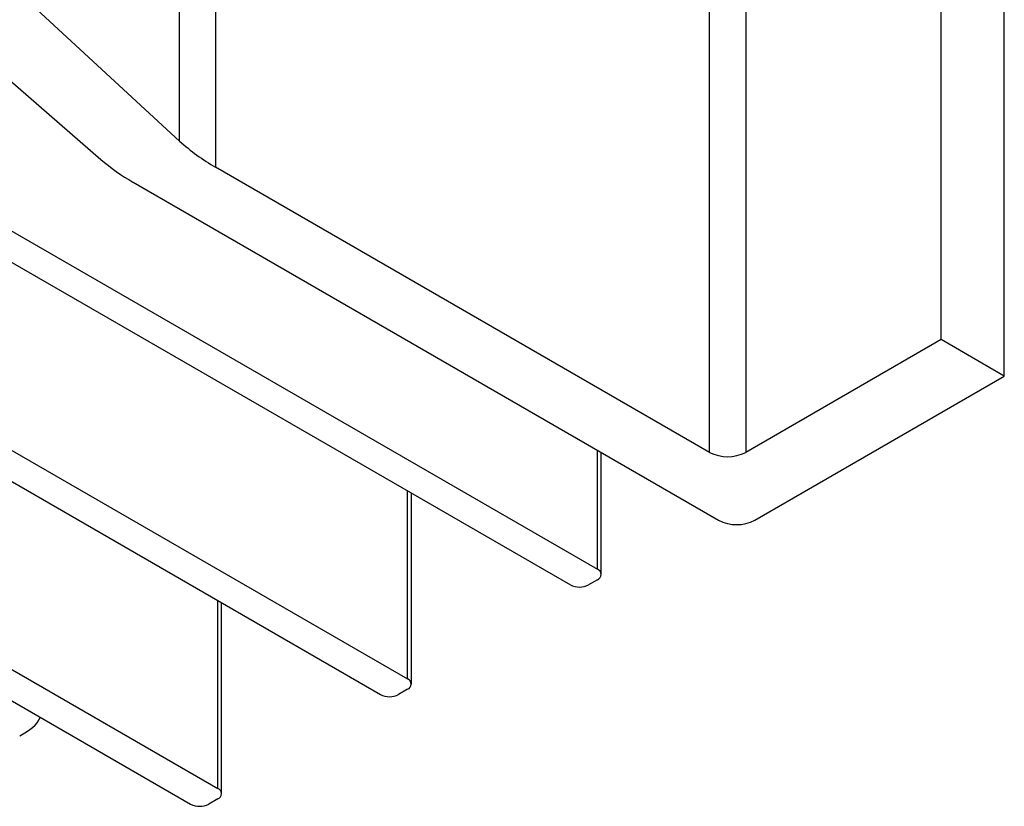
# Model space of a CAD drawing. Header units: millimetres. Extents: x 15358 to 16483, y 10132 to 11382.
# Tile 36 of 166: x 16445 to 16483, y 10201 to 10232. Entities that reach past the tile are written whole.
import ezdxf

# ---------------------------------------------------------------- set-up
doc = ezdxf.new("R2010")
doc.units = ezdxf.units.MM

msp = doc.modelspace()

# ---------------------------------------------------------------- linework, layer by layer
at = {"color": 7, "linetype": 'Continuous', "lineweight": 25}
for p, q in [((16451.087, 10227.201), (16451.087, 10480.329)), ((16452.496, 10479.306), (16452.496, 10226.178)), ((16480.866, 10219.435), (16480.866, 10472.562)), ((16483.341, 10218.006), (16483.341, 10471.134)), ((16471.815, 10215.026), (16471.815, 10468.154)), ((16473.229, 10468.154), (16473.229, 10215.026)), ((16451.087, 10227.201), (16436.277, 10240.884)), ((16433.378, 10239.21), (16448.005, 10226.484)), ((16425.358, 10234.742), (16467.431, 10210.454)), ((16424.297, 10234.13), (16466.37, 10209.842)), ((16417.933, 10230.456), (16460.006, 10206.168)), ((16416.873, 10229.844), (16458.945, 10205.556)), ((16410.509, 10226.17), (16452.581, 10201.882)), ((16471.815, 10215.026), (16452.496, 10226.178)), ((16409.448, 10225.558), (16451.521, 10201.27)), ((16449.267, 10225.594), (16472.168, 10212.373)), ((16480.866, 10219.435), (16473.229, 10215.026)), ((16483.341, 10218.006), (16480.866, 10219.435)), ((16473.583, 10212.373), (16483.341, 10218.006)), ((16467.431, 10210.454), (16467.431, 10215.108)), ((16467.577, 10210.25), (16467.577, 10215.023)), ((16460.006, 10206.168), (16460.006, 10213.516)), ((16460.153, 10205.964), (16460.153, 10213.431)), ((16467.431, 10210.046), (16467.077, 10209.842)), ((16452.581, 10201.882), (16452.581, 10209.23)), ((16452.728, 10201.678), (16452.728, 10209.145)), ((16460.006, 10205.76), (16459.653, 10205.556)), ((16452.581, 10201.474), (16452.228, 10201.27))]:
    msp.add_line(p, q, dxfattribs=at)
for centre, radius, start, end in [((16456.389, 10233.024), 7.875, 227.6809, 240.3777), ((16453.259, 10232.589), 8.055, 229.2876, 240.2876), ((16472.522, 10216.391), 1.537, 242.6097, 297.3903), ((16472.875, 10213.737), 1.537, 242.6097, 297.3903), ((16467.353, 10210.25), 0.218, 290.7834, 69.2166), ((16466.724, 10210.524), 0.769, 242.6097, 297.3903), ((16459.929, 10205.964), 0.218, 290.7834, 69.2166), ((16459.299, 10206.238), 0.769, 242.6097, 297.3903), ((16452.504, 10201.678), 0.218, 290.7834, 69.2166), ((16451.874, 10201.952), 0.769, 242.6097, 297.3903)]:
    msp.add_arc(centre, radius, start, end, dxfattribs=at)
msp.add_open_spline([(16444.836, 10203.939), (16445.197, 10204.155), (16445.568, 10204.376), (16445.631, 10204.662), (16445.632, 10204.669)], degree=3, knots=[0, 0, 0, 0, 0.974969, 1, 1, 1, 1], dxfattribs=at)

doc.saveas('drawing.dxf')
